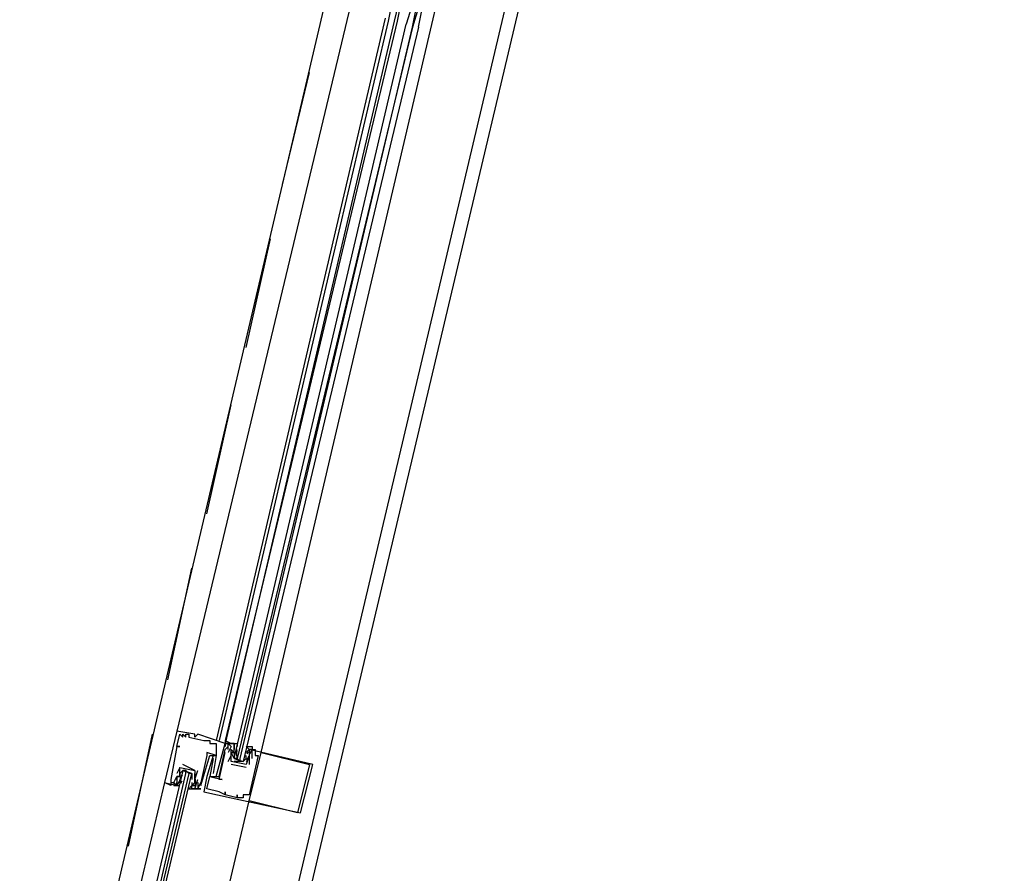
# Model space of a CAD drawing. Header units: feet. Extents: x -79 to 198, y -22 to 181.
# Tile 130 of 256: x 119.41 to 123.76, y 44.56 to 48.33. Entities that reach past the tile are written whole.
import ezdxf

# ---------------------------------------------------------------- set-up
doc = ezdxf.new("R2010")
doc.units = ezdxf.units.FT
doc.layers.add('A-LINEA', color=7, linetype='CONTINUOUS')

msp = doc.modelspace()

# ---------------------------------------------------------------- linework, layer by layer
at = {"layer": 'A-LINEA'}
for p, q in [((119.12, 41.4178), (120.8533, 48.7911)), ((121.2267, 48.2844), (121.32, 48.6844)), ((119.8667, 41.2311), (121.6133, 48.6178)), ((121.1067, 48.4978), (121.0667, 48.3244)), ((121.0533, 48.3911), (121.04, 48.3244)), ((120.8667, 48.3644), (120.1067, 45.1911)), ((121.0267, 48.3378), (120.28, 45.1511)), ((121.04, 48.3244), (120.2933, 45.1511)), ((121.0667, 48.3244), (120.32, 45.1378)), ((121.08, 48.3244), (120.32, 45.1511)), ((120.48, 45.0978), (121.2267, 48.2844)), ((120.5733, 47.6044), (120.6933, 48.0978)), ((120.4133, 46.8844), (120.52, 47.3644)), ((120.24, 46.1511), (120.3467, 46.6311)), ((120.0667, 45.4178), (120.1733, 45.9111)), ((119.8933, 44.6844), (120, 45.1778)), ((120.1067, 45.1911), (120.1067, 45.1911)), ((120.12, 45.1778), (120.12, 45.1778)), ((120.1333, 45.1778), (120.1333, 45.1778)), ((120.1333, 45.1644), (120.1333, 45.1644)), ((120.1467, 45.1778), (120.1467, 45.1778)), ((120.1467, 45.1644), (120.1467, 45.1644)), ((120.16, 45.1778), (120.16, 45.1778)), ((120.16, 45.1644), (120.16, 45.1644)), ((120.1867, 45.1778), (120.1867, 45.1778)), ((120.1867, 45.1644), (120.1867, 45.1644)), ((120.2, 45.1778), (120.2, 45.1778)), ((120.1067, 45.1244), (120.1067, 45.1244)), ((120.1067, 45.1244), (120.1067, 45.1244)), ((120.12, 45.1244), (120.12, 45.1244)), ((120.2267, 45.1511), (120.2267, 45.1511)), ((120.24, 45.1511), (120.24, 45.1511)), ((120.2533, 45.1511), (120.2533, 45.1511)), ((120.2533, 45.1378), (120.2533, 45.1378)), ((120.28, 45.1378), (120.28, 45.1378)), ((120.32, 45.1511), (120.32, 45.1378)), ((120.32, 45.1511), (120.32, 45.1378)), ((120.32, 45.1511), (120.32, 45.1378)), ((120.32, 45.1378), (120.32, 45.1378)), ((120.32, 45.1378), (120.32, 45.1378)), ((120.32, 45.1378), (120.32, 45.1378)), ((120.32, 45.1244), (120.32, 45.1244)), ((120.3333, 45.1378), (120.3333, 45.1378)), ((120.3333, 45.1378), (120.3333, 45.1378)), ((120.3333, 45.1244), (120.3333, 45.1244)), ((120.3333, 45.1244), (120.3333, 45.1244)), ((120.3467, 45.1244), (120.3467, 45.1244)), ((120.36, 45.1378), (120.36, 45.1378)), ((120.36, 45.1244), (120.36, 45.1244)), ((120.36, 45.1244), (120.36, 45.1111)), ((120.24, 45.0978), (120.24, 45.0978)), ((120.24, 45.0844), (120.24, 45.0844)), ((120.2533, 45.0844), (120.2533, 45.0844)), ((120.2667, 45.0844), (120.2667, 45.0844)), ((120.28, 45.0844), (120.28, 45.0844)), ((120.28, 45.0844), (120.28, 45.0844)), ((120.32, 45.1111), (120.32, 45.1111)), ((120.32, 45.1111), (120.32, 45.1111)), ((120.32, 45.0978), (120.32, 45.0978)), ((120.3333, 45.1111), (120.3333, 45.1111)), ((120.3333, 45.0978), (120.3333, 45.0978)), ((120.3333, 45.0578), (120.3467, 45.0844)), ((120.3467, 45.1111), (120.3467, 45.1111)), ((120.3467, 45.0978), (120.3467, 45.0978)), ((120.3467, 45.0978), (120.3467, 45.0978)), ((120.3467, 45.0844), (120.3467, 45.0844)), ((120.36, 45.1111), (120.36, 45.1111)), ((120.36, 45.0978), (120.36, 45.0978)), ((120.36, 45.0844), (120.36, 45.0844)), ((120.3725, 45.0822), (120.3719, 45.1026)), ((120.3732, 45.1013), (120.3722, 45.1132)), ((120.3732, 45.0747), (120.3722, 45.0865)), ((120.3726, 45.096), (120.3723, 45.1143)), ((120.3733, 45.1111), (120.3733, 45.1111)), ((120.4133, 45.0978), (120.4267, 45.1111)), ((120.4133, 45.0978), (120.4133, 45.0978)), ((120.4247, 45.0816), (120.415, 45.0636)), ((120.4218, 45.1), (120.4156, 45.0898)), ((120.4267, 45.1111), (120.4267, 45.1111)), ((120.4267, 45.0978), (120.4267, 45.0844)), ((120.4267, 45.0978), (120.4267, 45.0978)), ((120.4267, 45.0844), (120.4267, 45.0844)), ((120.4267, 45.0844), (120.4267, 45.0844)), ((120.4267, 45.0844), (120.4267, 45.0844)), ((120.4369, 45.107), (120.4285, 45.0908)), ((120.44, 45.1111), (120.44, 45.1111)), ((120.4533, 45.1111), (120.4533, 45.1111)), ((120.4533, 45.0844), (120.4533, 45.0844)), ((120.4667, 45.0844), (120.4667, 45.0844)), ((120.48, 45.0978), (120.48, 45.0978)), ((120.1333, 45.0444), (120.1333, 45.0444)), ((120.2667, 45.0711), (120.2667, 45.0711)), ((120.3333, 45.0578), (120.3333, 45.0578)), ((120.3467, 45.0578), (120.3467, 45.0578)), ((120.3467, 45.0578), (120.3467, 45.0578)), ((120.4133, 45.0311), (120.3467, 45.0444)), ((120.3467, 45.0444), (120.3467, 45.0444)), ((120.4, 45.0578), (120.36, 45.0578)), ((120.3733, 45.0711), (120.3867, 45.0578)), ((120.4133, 45.0711), (120.4133, 45.0711)), ((120.4133, 45.0444), (120.4133, 45.0444)), ((120.4133, 45.0444), (120.4133, 45.0444)), ((120.4218, 45.0733), (120.4156, 45.0632)), ((120.4267, 45.0711), (120.4267, 45.0444)), ((120.4267, 45.0711), (120.4267, 45.0711)), ((120.4267, 45.0444), (120.4267, 45.0444)), ((120.44, 45.0711), (120.44, 45.0711)), ((120.6933, 45.0444), (120.6933, 45.0444)), ((120.7067, 45.0444), (120.7067, 45.0444)), ((120.1067, 45.0044), (120.1067, 45.0044)), ((120.1067, 44.9911), (120.1067, 44.9911)), ((120.1067, 44.9911), (120.1067, 44.9911)), ((120.12, 45.0311), (120.12, 45.0311)), ((120.12, 45.0311), (120.12, 45.0311)), ((120.12, 44.9911), (120.12, 44.9911)), ((120.122, 44.9806), (120.1316, 44.9986)), ((120.1249, 44.9889), (120.1311, 44.9991)), ((120.1333, 45.0044), (120.1333, 45.0044)), ((120.1467, 45.0178), (120.16, 45.0044)), ((120.1733, 44.9911), (120.1733, 44.9911)), ((120.1867, 45.0178), (120.1867, 45.0178)), ((120.1867, 45.0178), (120.1867, 45.0178)), ((120.2, 45.0178), (120.2, 45.0178)), ((120.24, 44.9911), (120.24, 44.9911)), ((120.2533, 44.9911), (120.2533, 44.9911)), ((120.2533, 44.9911), (120.2533, 44.9911)), ((120.2667, 45.0044), (120.2667, 45.0044)), ((120.28, 44.9911), (120.28, 44.9911)), ((120.2933, 44.9911), (120.2933, 44.9911)), ((120.4133, 45.0311), (120.4133, 45.0311)), ((120.0533, 44.9644), (120.0533, 44.9644)), ((120.08, 44.9778), (120.08, 44.9778)), ((120.08, 44.9644), (120.08, 44.9644)), ((120.0933, 44.9644), (120.0933, 44.9644)), ((120.1067, 44.9778), (120.1067, 44.9778)), ((120.1067, 44.9644), (120.1067, 44.9644)), ((120.1067, 44.9511), (120.1067, 44.9511)), ((120.1097, 44.9552), (120.1182, 44.9715)), ((120.12, 44.9778), (120.12, 44.9778)), ((120.12, 44.9644), (120.12, 44.9778)), ((120.12, 44.9644), (120.12, 44.9644)), ((120.12, 44.9644), (120.12, 44.9644)), ((120.1249, 44.9622), (120.1311, 44.9724)), ((120.16, 44.9511), (120.16, 44.9511)), ((120.1733, 44.9644), (120.1733, 44.9511)), ((120.1733, 44.9644), (120.1733, 44.9644)), ((120.1733, 44.9511), (120.1733, 44.9511)), ((120.1735, 44.9609), (120.1745, 44.949)), ((120.1867, 44.9778), (120.1867, 44.9778)), ((120.1867, 44.9778), (120.1867, 44.9778)), ((120.1867, 44.9644), (120.1867, 44.9644)), ((120.1868, 44.9876), (120.1878, 44.9757)), ((120.1874, 44.9662), (120.1877, 44.9479)), ((120.1875, 44.98), (120.1881, 44.9596)), ((120.2, 44.9778), (120.2, 44.9778)), ((120.2, 44.9644), (120.2, 44.9644)), ((120.2, 44.9511), (120.2, 44.9511)), ((120.2133, 44.9644), (120.2133, 44.9644)), ((120.2133, 44.9644), (120.2133, 44.9644)), ((120.2133, 44.9511), (120.2133, 44.9511)), ((120.2933, 44.9778), (120.2933, 44.9778)), ((120.3067, 44.9778), (120.3067, 44.9778)), ((120.1733, 44.9378), (120.1733, 44.9378)), ((120.1867, 44.9378), (120.1867, 44.9378)), ((120.2, 44.9378), (120.2, 44.9378)), ((120.2, 44.9378), (120.2, 44.9378)), ((120.2133, 44.9378), (120.2133, 44.9378)), ((120.2267, 44.9244), (120.2267, 44.9244)), ((120.24, 44.9378), (120.24, 44.9378)), ((120.2933, 44.9244), (120.2933, 44.9244)), ((120.32, 44.9244), (120.32, 44.9244)), ((120.32, 44.9111), (120.32, 44.9111)), ((120.32, 44.9111), (120.32, 44.9111)), ((120.3733, 44.9111), (120.3733, 44.9111)), ((120.4, 44.9111), (120.4, 44.9111)), ((120.4267, 44.9111), (120.4267, 44.9111)), ((120.3467, 44.8978), (120.3467, 44.8978)), ((120.3733, 44.8978), (120.3733, 44.8978)), ((120.3733, 44.8978), (120.3733, 44.8978)), ((120.4, 44.8978), (120.4, 44.8978)), ((120.4267, 44.8844), (120.4267, 44.8844)), ((120.64, 44.8311), (120.64, 44.8311)), ((120.6533, 44.8311), (120.6533, 44.8311))]:
    msp.add_line(p, q, dxfattribs=at)
for points in [[(117, 59.0311), (123.76, 57.4311), (119.84, 40.8844)], [(121.1733, 48.2978), (121.2, 48.4311), (121.1867, 48.4444), (121.1867, 48.4311), (121.1467, 48.2978), (121.1733, 48.4311), (121.1733, 48.4444), (121.16, 48.4444), (121.12, 48.3111)], [(121.1067, 48.3911), (121.1067, 48.3911), (121.0933, 48.3911), (121.08, 48.3244)], [(121.1733, 48.2978), (120.4, 45.0578), (120.3867, 45.0578), (120.3867, 45.0711), (121.1467, 48.2978), (120.3733, 45.0711), (120.36, 45.0711), (121.12, 48.3111)], [(120.1067, 45.1911), (120.0533, 44.9644), (120.1067, 44.9511), (120.1067, 44.9644)], [(120.28, 44.9911), (120.32, 45.1378), (120.2, 45.1778), (120.1867, 45.1644), (120.1867, 45.1778), (120.1067, 45.1911)], [(120.1067, 45.1244), (120.12, 45.1778), (120.1333, 45.1644), (120.1333, 45.1778), (120.1467, 45.1644), (120.1467, 45.1778), (120.16, 45.1778), (120.16, 45.1644), (120.2267, 45.1511), (120.24, 45.1511), (120.2533, 45.1511), (120.2533, 45.1378), (120.28, 45.1378), (120.28, 45.0844), (120.24, 45.0978), (120.24, 45.0844), (120.2133, 44.9644), (120.2133, 44.9644)], [(120.1067, 45.1244), (120.12, 45.1244), (120.1067, 45.1244), (120.08, 44.9778), (120.08, 44.9644), (120.0933, 44.9644), (120.1067, 44.9911), (120.1067, 44.9911)], [(120.2667, 45.0711), (120.2533, 44.9911), (120.2933, 44.9911), (120.32, 45.1111), (120.3333, 45.1244), (120.3333, 45.1378), (120.32, 45.1378), (120.32, 45.1244), (120.32, 45.1378), (120.36, 45.1378), (120.36, 45.1244), (120.36, 45.1244)], [(120.32, 45.1511), (120.3467, 45.1378), (120.3467, 45.1378)], [(120.32, 45.1511), (120.3467, 45.1378), (120.3467, 45.1378)], [(120.32, 45.1511), (120.3467, 45.1378), (120.3467, 45.1378)], [(120.3333, 45.1111), (120.3333, 45.1244), (120.3333, 45.1378), (120.3467, 45.1244), (120.3333, 45.0978)], [(120.36, 45.0711), (120.3467, 45.0978), (120.36, 45.0978), (120.3467, 45.0978), (120.36, 45.0978), (120.36, 45.1244), (120.36, 45.1378), (120.3467, 45.1378), (120.3733, 45.1378), (120.3733, 45.1244)], [(120.4267, 45.1111), (120.4133, 45.1244), (120.4267, 45.1244), (120.44, 45.1244), (120.44, 45.1111), (120.4267, 45.1111), (120.4267, 45.0978), (120.4267, 45.0844), (120.4267, 45.0711), (120.4133, 45.0578)], [(120.1733, 44.9378), (120.2133, 44.9378), (120.2, 44.9378), (120.2133, 44.9644), (120.2133, 44.9511), (120.2533, 45.0844), (120.28, 45.0844), (120.2667, 45.0044), (120.2667, 45.0044)], [(120.2667, 45.0844), (120.24, 44.9911), (120.2267, 44.9244), (120.3467, 44.8978), (120.6533, 44.8311), (120.7067, 45.0444), (120.4267, 45.1111), (120.4267, 45.1111)], [(120.44, 45.0711), (120.44, 45.1111), (120.4533, 45.1111), (120.4533, 45.0844), (120.4667, 45.0844), (120.4267, 44.9111), (120.4, 44.9111), (120.4, 44.8978), (120.3733, 44.8978), (120.3733, 44.9111), (120.3733, 44.8978), (120.32, 44.9111), (120.32, 44.9244), (120.32, 44.9111), (120.2933, 44.9244), (120.24, 44.9378), (120.2533, 44.9911), (120.3067, 44.9778), (120.2933, 44.9778), (120.32, 45.0978)], [(120.4267, 45.0844), (120.4133, 45.0444), (120.3467, 45.0578), (120.3467, 45.0978), (120.3467, 45.1111), (120.36, 45.0978), (120.36, 45.1111)], [(120.36, 45.0978), (120.36, 45.0844), (120.36, 45.0711), (120.4, 45.0578), (120.4133, 45.0711), (120.4133, 45.0844)], [(120.6933, 45.0444), (120.64, 44.8311), (120.4267, 44.8844), (120.48, 45.0978), (120.6933, 45.0444)], [(120.1867, 45.0178), (120.1867, 45.0178), (120.1333, 45.0444)], [(119.7333, 43.1511), (120.1733, 45.0044), (120.16, 45.0044), (119.72, 43.1511), (120.1467, 45.0044), (120.1467, 45.0178), (120.1333, 45.0178), (119.6933, 43.1511)], [(120.1733, 45.0044), (120.1333, 45.0178), (120.12, 45.0044), (120.12, 44.9911), (120.1067, 44.9911), (120.1067, 44.9644), (120.1067, 44.9511), (120.0933, 44.9644), (120.0933, 44.9511), (120.12, 44.9511)], [(120.12, 45.0311), (120.12, 45.0311), (120.1067, 45.0044)], [(120.1067, 44.9778), (120.1067, 44.9911), (120.12, 44.9911), (120.12, 45.0311), (120.1867, 45.0178), (120.1867, 44.9778), (120.1867, 44.9644)], [(120.12, 44.9911), (120.12, 45.0044), (120.1333, 45.0178), (120.1733, 45.0044), (120.1733, 44.9911), (120.1733, 44.9778)], [(120.1733, 44.9511), (120.16, 44.9378), (120.1867, 44.9378), (120.1733, 44.9378), (120.1733, 44.9511), (120.1867, 44.9511), (120.1733, 44.9511), (120.1867, 44.9644), (120.1867, 44.9778), (120.1867, 45.0044)], [(120.1867, 44.9778), (120.1867, 44.9778), (120.2, 45.0178)], [(120.08, 44.9644), (120.08, 44.9511), (120.0533, 44.9644), (119.6267, 43.1644)], [(120.08, 44.9644), (120.08, 44.9511), (120.0533, 44.9644)], [(120.08, 44.9644), (120.08, 44.9511), (120.0533, 44.9644)], [(120.2, 44.9644), (120.2, 44.9511), (120.2, 44.9378), (120.1867, 44.9378), (120.2, 44.9778)], [(119.5867, 41.2978), (120, 43.0844), (120.4267, 44.8844)]]:
    msp.add_lwpolyline(points, dxfattribs=at)

doc.saveas('drawing.dxf')
